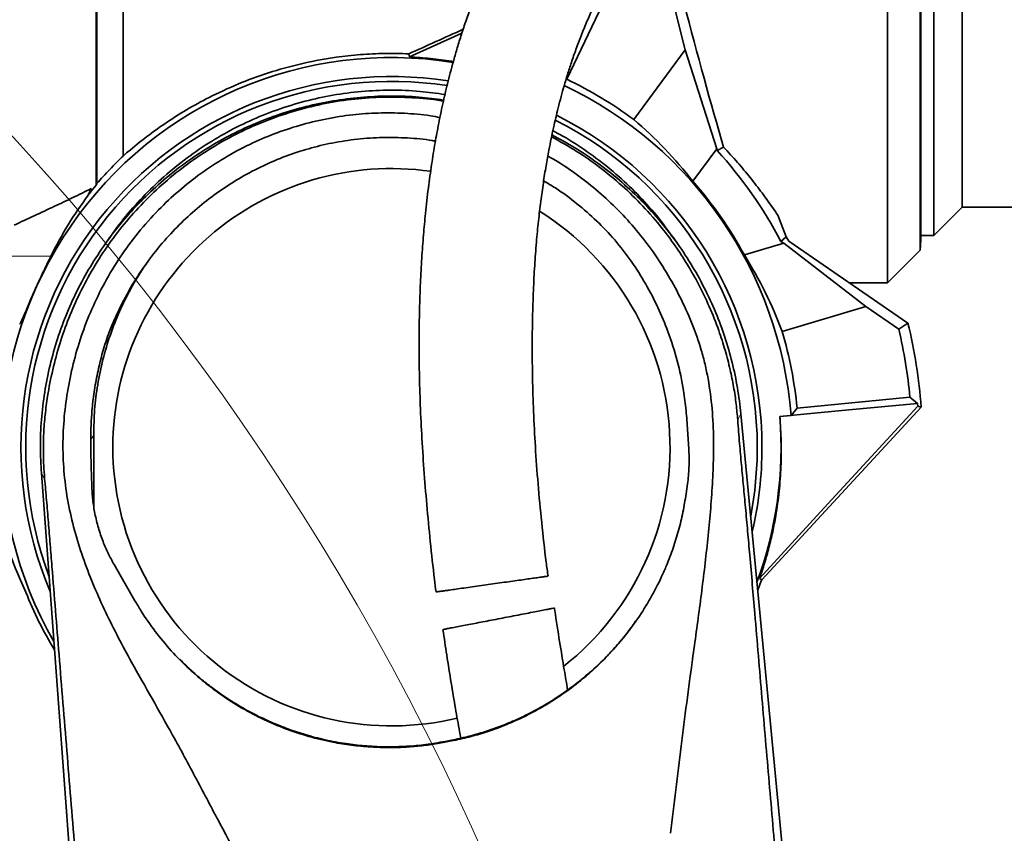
# Model space of a CAD drawing. Header units: millimetres. Extents: x 0 to 14900, y 0 to 10500.
# Tile 14 of 46: x 3585 to 4019, y 6279 to 6638. Entities that reach past the tile are written whole.
import ezdxf

# ---------------------------------------------------------------- set-up
doc = ezdxf.new("R2010")
doc.units = ezdxf.units.MM
doc.header["$LTSCALE"] = 25
doc.linetypes.add('PHANTOM', pattern=[12.7, 6.35, -1.27, 1.27, -1.27, 1.27, -1.27])
doc.styles.add('SLDTEXTSTYLE0', font='TXT', dxfattribs={"width": 0.605})
doc.dimstyles.new('SLDDIMSTYLE0', dxfattribs={"dimtxt": 87.5, "dimasz": 87.5, "dimexe": 0, "dimexo": 0.0625, "dimgap": 21.875, "dimtad": 1, "dimdec": 0, "dimrnd": 1e-09, "dimzin": 12, "dimdsep": 46, "dimtxsty": 'SLDTEXTSTYLE0', "dimsah": 1, "dimcen": 0.09, "dimadec": 0, "dimazin": 3, "dimtfac": 1, "dimtofl": 0, "dimtmove": 0, "dimatfit": 3, "dimfxl": 1, "dimfrac": 2, "dimtolj": 1, "dimtzin": 12, "dimarcsym": 0})

# ---------------------------------------------------------------- blocks, each defined once
blk = doc.blocks.new('_D_4')
at = {"color": 7, "linetype": 'Continuous', "lineweight": 0}
for p, q in [((3798.89, 7609.14), (6718.31, 7609.14)), ((6680.81, 7609.14), (6680.81, 4544.27)), ((3927.69, 4544.27), (6718.31, 4544.27))]:
    blk.add_line(p, q, dxfattribs=at)
at = {"color": 7, "linetype": 'Continuous', "lineweight": 18}
for points in [[(6680.81, 7609.14), (6668.31, 7521.64), (6693.31, 7521.64)], [(6680.81, 4544.27), (6693.31, 4631.77), (6668.31, 4631.77)]]:
    blk.add_solid(points, dxfattribs=at)
at = {"color": 7, "linetype": 'Continuous', "lineweight": 18, "insert": (6568.02, 5943.02), "char_height": 87.5, "attachment_point": 1, "rotation": 90, "style": 'SLDTEXTSTYLE0'}
blk.add_mtext('3065', dxfattribs=at)

msp = doc.modelspace()

# ---------------------------------------------------------------- linework, layer by layer
at = {"color": 7, "linetype": 'Continuous', "lineweight": 35}
for p, q in [((3967.8889757, 6521.7675931), (3967.8889757, 6761.2675931)), ((3982.3359132, 6536.2145305), (3982.3359132, 6761.2675931)), ((3618.7806069, 6757.3507239), (3618.7806069, 6565.6038764)), ((3630.3889757, 6577.8041208), (3630.3889757, 6758.0887512)), ((3982.5756987, 6757.7452759), (3982.5756987, 6540.7899103)), ((3988.3889787, 6755.7675931), (3988.3889787, 6542.7675931)), ((4000.8889787, 6555.2675931), (4000.8889787, 6743.2675931)), ((3847.906528, 6656.8622085), (3826.3416381, 6611.6504767)), ((3874.0841362, 6642.2084436), (3878.6354365, 6624.6098714)), ((3756.5989549, 6622.9178191), (3756.8576846, 6621.580859)), ((3878.6354365, 6624.6098714), (3855.9027294, 6593.888381)), ((3878.6354365, 6624.6098714), (3892.4971863, 6580.9528274)), ((3826.3416381, 6611.6504767), (3825.9626905, 6611.5145368)), ((3881.919481, 6566.6578792), (3892.4971863, 6580.9528274)), ((3892.6869923, 6580.2189019), (3892.4971863, 6580.9528274)), ((3895.5062576, 6581.7404242), (3892.6869923, 6580.2189019)), ((3616.2926248, 6562.3559306), (3618.5635428, 6564.9901426)), ((3618.7806069, 6565.6038764), (3618.5635428, 6564.9901426)), ((3615.0348356, 6560.5214044), (3616.3223432, 6563.4075673)), ((3616.3223432, 6563.4075673), (3616.2926284, 6562.356067)), ((3923.1007848, 6542.1213668), (3919.4942572, 6551.6519446)), ((3988.3889787, 6542.7675931), (4000.8889787, 6555.2675931)), ((4000.8889787, 6555.2675931), (4244.5419106, 6555.2675931)), ((3982.5756987, 6542.7675931), (3988.3889787, 6542.7675931)), ((3624.5734901, 6541.9406699), (3621.9856436, 6538.2487928)), ((3875.7923079, 6538.2487928), (3873.2044621, 6541.9406689)), ((3922.0823279, 6539.2747485), (3904.6988738, 6534.1255348)), ((3923.1007848, 6542.1213668), (3920.8548005, 6540.1184048)), ((3922.0823279, 6539.2747485), (3920.8548005, 6540.1184048)), ((3922.0823279, 6539.2747485), (3958.3655324, 6511.3173761)), ((3923.1007848, 6542.1213668), (3924.3611813, 6540.1886215)), ((3924.3611813, 6540.1886215), (3976.932734, 6504.0571943)), ((3982.3359132, 6536.2145305), (3982.5756987, 6540.7899103)), ((3967.8889757, 6521.7675931), (3982.3359132, 6536.2145305)), ((3951.1639439, 6521.7675931), (3967.8889757, 6521.7675931)), ((3921.3889223, 6500.3644052), (3958.3655324, 6511.3173761)), ((3958.3655324, 6511.3173761), (3972.9232758, 6501.3121162)), ((3976.932734, 6504.0571943), (3972.9232758, 6501.3121162)), ((3927.9693438, 6466.5110713), (3977.8301014, 6471.3121162)), ((3977.8301014, 6471.3121162), (3981.1669691, 6468.5428088)), ((3912.363767, 6390.7739298), (3982.7566498, 6466.9245214)), ((3925.3290926, 6463.3347596), (3927.9693438, 6466.5110713)), ((3981.1669691, 6468.5428088), (3981.2647677, 6467.4433944)), ((3981.2647677, 6467.4433944), (3982.7566498, 6466.9245214)), ((3903.1882013, 6463.9899911), (3942.0908684, 6056.2675931)), ((3920.3514199, 6462.8554642), (3925.3290926, 6463.3347596)), ((3617.4189617, 6454.7947209), (3617.5243502, 6422.7921442)), ((3649.6217957, 5691.8220304), (3594.3132435, 6437.8070956)), ((3878.9836618, 6428.714226), (3879.5935204, 6433.0381435)), ((3626.4117571, 6397.4881258), (3635.6115761, 6381.5354345)), ((3912.363767, 6390.7739298), (3912.183032, 6390.2707805)), ((3912.1817068, 6390.2675931), (3910.619092, 6386.1099688)), ((3912.1817068, 6390.2675931), (3912.183032, 6390.2707805)), ((3772.5042247, 6319.0728119), (3775.3536189, 6319.625222)), ((3775.4366478, 6319.9566223), (3772.5872536, 6319.4042123))]:
    msp.add_line(p, q, dxfattribs=at)
at = {"color": 8, "linetype": 'Continuous', "lineweight": 18}
for p, q in [((3542.8889757, 6533.5903486), (3598.5516309, 6533.5903486)), ((3901.756062, 6461.3517544), (3903.1882013, 6463.9899911)), ((3616.1362087, 6452.5526784), (3617.4189617, 6454.7947209)), ((3595.7626407, 6435.3852719), (3594.3132435, 6437.8070956)), ((3772.5042247, 6319.0728119), (3772.5872536, 6319.4042123)), ((3775.3536189, 6319.625222), (3775.4366478, 6319.9566223))]:
    msp.add_line(p, q, dxfattribs=at)
at = {"color": 7, "linetype": 'Continuous', "lineweight": 35, "flags": 128}
for points in [[(3756.8576846, 6621.580859), (3773.4676965, 6629.084669), (3779.9787234, 6632.0261185)], [(3981.2647677, 6467.4433944), (3960.6317707, 6444.9639048), (3939.9987751, 6422.4844154), (3919.3657814, 6400.0049263), (3911.4184975, 6391.3464209)], [(3920.3514199, 6462.8554642), (3935.5553079, 6464.2773012), (3950.7591954, 6465.6991376), (3981.1669691, 6468.5428088)], [(3911.4184975, 6391.3464209), (3911.6554434, 6391.2029951), (3912.363767, 6390.7739298)]]:
    msp.add_lwpolyline(points, dxfattribs=at)
at = {"color": 7, "linetype": 'Continuous', "lineweight": 18}
for centre, radius, start, end in [((3748.8889757, 5324.2675931), 2284.8733767, 5, 155), ((2729.2927153, 5799.7131376), 1159.8733767, 4.9292866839, 55.0707133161)]:
    msp.add_arc(centre, radius, start, end, dxfattribs=at)
at = {"color": 7, "linetype": 'PHANTOM', "lineweight": 18}
msp.add_arc((3748.8889757, 5324.2675931), 1470.0106292, 56.0053995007, 103.9946004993, dxfattribs=at)
at = {"color": 7, "linetype": 'Continuous', "lineweight": 35}
for radius, start, end in [(172, 80.90007876, 209.928910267), (163.5919107, 81.197644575, 202.892052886), (161.5, 81.260677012, 200.551054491), (177, 4.558419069, 64.454324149), (179.9086318, 53.5, 64.5), (163.5919107, 0, 63.569927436), (161.5, 0, 63.391076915), (194.4893695, 27.847823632, 42.322918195), (123, 81.905998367, 180), (177.4192622, 28.573809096, 41.426190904), (123, 308.192017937, 57.866487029), (234.5332729, 4.317620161, 13.509772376), (179.9086318, 5.5, 16.5), (230, 5.5, 13.078189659), (172, 339.76168794, 4.531044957), (123, 180, 283.646121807), (161.5, 349.139543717, 0), (163.5919107, 346.798545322, 0), (173.6246412, 201.629996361, 211.021862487)]:
    msp.add_arc((3748.8889757, 6449.2675931), radius, start, end, dxfattribs=at)
for centre, major_axis, ratio, start_param, end_param in [((3883.8968985, 6649.2675931), (-33.0616797, 127.488968), 0.0507297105, 1.5905187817, 2.1157996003), ((3798.6530144, 6649.2675931), (280.2232288, 127.3551274), 0.0216838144, 4.5518993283, 4.6378497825), ((3739.1441248, 6456.4784035), (145.2744618, -107.4974469), 0.9977476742, 1.2948807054, 1.5036670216), ((3748.8889757, 6459.745313), (0, 167.7585087), 0.9980476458, 0.9263934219, 1.1149899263), ((3802.3487389, 6439.414083), (220.3571658, -40.6154353), 0.970125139, 2.728920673, 2.7391027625), ((3752.3319857, 6437.6441863), (-51.3277654, 173.2796319), 0.9977476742, 4.7795182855, 4.9883046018), ((3748.8889757, 6462.5397717), (0, 179.3431217), 0.9972579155, 1.4941763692, 2.0162443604)]:
    msp.add_ellipse(centre, major_axis=major_axis, ratio=ratio, start_param=start_param, end_param=end_param, dxfattribs=at)
for points, knots in [([(3947.2134636, 6815.0873038), (3946.9396547, 6815.0626564), (3945.5860958, 6814.9408131), (3943.4699159, 6814.5746109), (3940.881884, 6814.0673396), (3938.7513513, 6813.5616646), (3936.8799285, 6813.0668224), (3935.052312, 6812.5344558), (3932.6820918, 6811.7826992), (3929.7553702, 6810.7491051), (3926.2388136, 6809.3545232), (3922.5054435, 6807.7165915), (3918.4186577, 6805.7505763), (3913.9690011, 6803.4168132), (3909.3340297, 6800.7835484), (3904.7275884, 6797.9721418), (3900.3456678, 6795.126892), (3896.5581871, 6792.5321874), (3893.4202953, 6790.2921797), (3890.9903173, 6788.5048055), (3888.8246568, 6786.872967), (3886.6289, 6785.1822745), (3884.2208356, 6783.2832875), (3881.5183775, 6781.0960686), (3878.5762533, 6778.6484273), (3875.4444622, 6775.9640542), (3872.2685501, 6773.158336), (3869.1695206, 6770.3399065), (3866.1610263, 6767.5267059), (3863.2455429, 6764.7268202), (3859.4376517, 6760.9749959), (3854.6946962, 6756.123018), (3848.9566187, 6749.9490411), (3843.4125698, 6743.6684454), (3838.1055522, 6737.3502688), (3832.9731329, 6730.9315639), (3827.9743519, 6724.3584775), (3823.0288307, 6717.5199838), (3818.2228306, 6710.5164879), (3814.4293055, 6704.6746466), (3811.6507352, 6700.2183495), (3809.822742, 6697.2162101), (3808.0521122, 6694.2385739), (3806.3384168, 6691.2876731), (3804.681697, 6688.3667078), (3803.1357746, 6685.5757444), (3801.7929403, 6683.0961102), (3800.7600302, 6681.1520705), (3800.022878, 6679.7452665), (3799.4096167, 6678.5636755), (3798.7156555, 6677.2135519), (3797.8037096, 6675.4152568), (3796.5053082, 6672.8086684), (3794.7833155, 6669.2579077), (3792.6137338, 6664.6103879), (3790.057492, 6658.867098), (3787.3129282, 6652.3120461), (3784.6043939, 6645.3619679), (3782.1820141, 6638.6678632), (3780.0614323, 6632.3573976), (3778.2134476, 6626.4566883), (3776.6108354, 6620.9838582), (3775.1889597, 6615.8127028), (3773.9399212, 6610.9830423), (3772.816785, 6606.3763838), (3771.7804543, 6601.8800328), (3770.7621288, 6597.1928878), (3769.5196668, 6591.0891272), (3768.0927571, 6583.3760938), (3766.55262, 6573.855217), (3765.118719, 6563.4676922), (3763.9338581, 6553.080119), (3762.9754468, 6542.7472166), (3762.2214986, 6532.5059295), (3761.6263125, 6521.509532), (3761.22254, 6509.6829151), (3761.0493463, 6497.0390434), (3761.142526, 6483.6026797), (3761.5266245, 6469.4867508), (3762.210379, 6454.7241039), (3763.1921514, 6439.4390062), (3764.4606035, 6423.6646839), (3766.029804, 6407.4413224), (3767.4064483, 6394.6270588), (3768.3448634, 6387.2196187), (3768.5775462, 6385.3829222)], [0, 0, 0, 0, 0.002282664, 0.0112842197, 0.0187885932, 0.0246362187, 0.0299911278, 0.035534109, 0.0412689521, 0.0519396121, 0.0631590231, 0.0752845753, 0.0887242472, 0.1038185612, 0.1199982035, 0.1356751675, 0.1506155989, 0.1647451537, 0.1746302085, 0.1830112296, 0.189886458, 0.1971363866, 0.2059209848, 0.2150543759, 0.2254320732, 0.2367767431, 0.247959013, 0.2588542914, 0.2694534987, 0.279748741, 0.2897332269, 0.3098840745, 0.3303213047, 0.3512264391, 0.3698115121, 0.3877998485, 0.4059182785, 0.4243835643, 0.4431200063, 0.4611881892, 0.4685770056, 0.4757811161, 0.4828015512, 0.4896394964, 0.4962962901, 0.5027689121, 0.5083969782, 0.5127225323, 0.5155032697, 0.5175364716, 0.5203548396, 0.5241836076, 0.529012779, 0.5368280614, 0.5463020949, 0.5573933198, 0.5710804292, 0.5842955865, 0.5964960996, 0.607715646, 0.6179927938, 0.6273614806, 0.6358509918, 0.6442020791, 0.6515446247, 0.6586954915, 0.6663103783, 0.6743874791, 0.6881887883, 0.7031697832, 0.7193518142, 0.7367636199, 0.7513791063, 0.7671001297, 0.7839787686, 0.8020241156, 0.8216025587, 0.842399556, 0.8644172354, 0.8876701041, 0.9121574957, 0.9373784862, 0.9636936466, 0.990997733, 1, 1, 1, 1]), ([(3618.5635428, 6564.9901426), (3618.5635392, 6568.0871784), (3618.563532, 6574.3007726), (3618.5636027, 6584.3078784), (3618.5635047, 6594.8035952), (3618.5635632, 6605.5115074), (3618.5635903, 6616.2757929), (3618.5635027, 6627.0603622), (3618.5635799, 6638.0860329), (3618.5635788, 6649.4857573), (3618.56351, 6659.1644724), (3618.5635559, 6667.0566628), (3618.5635803, 6673.0074173), (3618.5635771, 6678.962269), (3618.5635472, 6684.9168821), (3618.5635201, 6690.8246399), (3618.5635594, 6698.4783554), (3618.5635882, 6705.9145164), (3618.5635537, 6713.091925), (3618.5635197, 6718.4205311), (3618.5635351, 6723.6668864), (3618.5635696, 6728.8250765), (3618.5635804, 6733.8536516), (3618.5635611, 6738.6806783), (3618.5635261, 6743.2968805), (3618.5635283, 6747.7049279), (3618.5635635, 6751.9548316), (3618.5635812, 6756.0631014), (3618.5635695, 6760.0131494), (3618.5635343, 6763.7974122), (3618.5635209, 6767.3830217), (3618.5635603, 6771.0817049), (3618.5635852, 6774.8066104), (3618.5635564, 6778.4528804), (3618.5635116, 6781.7460569), (3618.5635413, 6783.5939561), (3618.5635562, 6784.5193681)], [0, 0, 0, 0, 0.04232401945, 0.08491483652, 0.12834135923, 0.17205611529, 0.21278001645, 0.25374026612, 0.29544193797, 0.33739818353, 0.38180944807, 0.40415487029, 0.42653918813, 0.44936927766, 0.47224068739, 0.49523808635, 0.51827807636, 0.56269571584, 0.58504360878, 0.60743034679, 0.63026306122, 0.65313740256, 0.67613774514, 0.6991803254, 0.72139672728, 0.7436514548, 0.76602250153, 0.7884325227, 0.81128994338, 0.83418885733, 0.8572143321, 0.88028255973, 0.90997961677, 0.93976781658, 0.9698362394, 1, 1, 1, 1]), ([(3818.0218907, 6392.3619754), (3817.7499914, 6394.3947616), (3816.7048082, 6402.2088115), (3815.1967236, 6415.8165511), (3813.5817884, 6432.8391204), (3812.3920465, 6449.1882062), (3811.5861379, 6464.7467353), (3811.1351388, 6479.4489608), (3810.9948688, 6493.2464471), (3811.127465, 6506.1348602), (3811.500821, 6518.1244977), (3812.0827733, 6529.2266473), (3812.8415015, 6539.4635604), (3813.7459761, 6548.9125272), (3814.7713765, 6557.6628919), (3815.8966358, 6565.7902555), (3817.095743, 6573.3105211), (3818.2675886, 6579.819104), (3819.3743372, 6585.4029107), (3820.3893217, 6590.1487928), (3821.4229527, 6594.6607498), (3822.5487701, 6599.2672153), (3823.7732922, 6603.9480542), (3825.142129, 6608.8344674), (3826.6480601, 6613.8597719), (3828.3884315, 6619.2646211), (3830.3933883, 6625.028881), (3832.6846136, 6631.106927), (3835.1496096, 6637.1529489), (3837.6070841, 6642.7681686), (3839.851355, 6647.6046899), (3841.80045, 6651.6116787), (3843.4145344, 6654.8083626), (3844.6801477, 6657.2445398), (3845.7826967, 6659.3235741), (3846.9851285, 6661.548134), (3848.5342219, 6664.3451709), (3850.4982041, 6667.7850431), (3852.8925673, 6671.8310915), (3855.6276505, 6676.268443), (3858.9769252, 6681.476331), (3862.6719023, 6686.94331), (3866.5395474, 6692.3756151), (3870.0064043, 6697.0327499), (3873.0953693, 6701.0272861), (3875.4356207, 6703.9558479), (3877.1602951, 6706.0672018), (3878.4658781, 6707.6441573), (3879.9623942, 6709.4252894), (3881.7636552, 6711.5311646), (3883.8864295, 6713.9608745), (3886.3105835, 6716.6682505), (3888.8970029, 6719.478618), (3891.9531246, 6722.7073563), (3895.2597309, 6726.0833004), (3898.7130459, 6729.4756788), (3901.7643823, 6732.371159), (3904.4140091, 6734.809342), (3908.7416729, 6738.6860298), (3912.7041223, 6742.0326874), (3916.4138452, 6744.9918657), (3917.978956, 6746.2155219), (3919.4888564, 6747.3726231), (3920.954485, 6748.473906), (3922.4995407, 6749.6120091), (3924.2398256, 6750.8652042), (3926.2125232, 6752.2464124), (3928.3964858, 6753.7259418), (3930.7009586, 6755.2286946), (3933.01669, 6756.6735363), (3935.187251, 6757.9658651), (3937.1318734, 6759.0706589), (3938.9242536, 6760.0424141), (3940.5727789, 6760.8935422), (3942.1832108, 6761.6839097), (3943.7945324, 6762.4325542), (3945.5128343, 6763.1788673), (3947.2812635, 6763.8832667), (3948.8249108, 6764.4336183), (3950.0262771, 6764.8159327), (3950.8804362, 6765.0630068), (3951.649165, 6765.2599678), (3952.1450319, 6765.3757706), (3952.3872682, 6765.4257223), (3952.4119554, 6765.4459157), (3952.4145447, 6765.4480337)], [0, 0, 0, 0, 0.0110235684, 0.0423747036, 0.072338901, 0.1007993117, 0.1276686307, 0.1528861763, 0.1764179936, 0.1982805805, 0.2185250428, 0.2372145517, 0.2544168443, 0.2702545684, 0.2850740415, 0.2989484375, 0.3119057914, 0.3239680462, 0.332984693, 0.3414465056, 0.3493594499, 0.3574142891, 0.3667414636, 0.3755232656, 0.3852537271, 0.3959752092, 0.4077479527, 0.4206457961, 0.4345905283, 0.4476206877, 0.4590377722, 0.4687418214, 0.4767067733, 0.4827825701, 0.487170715, 0.49266179, 0.5000742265, 0.5092700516, 0.5204176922, 0.5335635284, 0.5471210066, 0.5662910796, 0.5836078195, 0.5989697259, 0.6124001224, 0.6243987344, 0.6297871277, 0.6350763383, 0.6415516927, 0.6494130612, 0.6586676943, 0.669321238, 0.6810980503, 0.6924567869, 0.7092490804, 0.7243187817, 0.7376525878, 0.7492475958, 0.7591172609, 0.7945639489, 0.8017329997, 0.8088046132, 0.815605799, 0.8221179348, 0.8286749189, 0.8366644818, 0.8462069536, 0.8562769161, 0.8675624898, 0.879162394, 0.8898002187, 0.8994887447, 0.9082547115, 0.9171294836, 0.9251862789, 0.9341040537, 0.9440646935, 0.9549643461, 0.9658781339, 0.9731017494, 0.9795255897, 0.9852026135, 0.9914454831, 0.9991027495, 1, 1, 1, 1]), ([(3756.5989549, 6622.9178191), (3753.0279373, 6623.0111772), (3745.8824285, 6623.1979843), (3735.169636, 6622.6498276), (3723.2716167, 6621.369498), (3710.2555109, 6618.9788919), (3696.2762688, 6615.2171656), (3682.679877, 6610.3690501), (3670.4380584, 6604.8682018), (3659.5492143, 6598.9639336), (3649.9208854, 6592.9400671), (3640.820693, 6586.4571412), (3634.421352, 6581.3197337), (3631.0664082, 6578.3947379), (3630.3889757, 6577.8041208)], [0, 0, 0, 0, 0.0766983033, 0.1534712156, 0.230168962, 0.3336586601, 0.4375449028, 0.5413950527, 0.6448353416, 0.7282436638, 0.8119343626, 0.8955748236, 0.9789143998, 1, 1, 1, 1]), ([(3776.1980258, 6619.4315728), (3775.9207077, 6619.484961), (3772.6033962, 6620.1235961), (3766.1524777, 6620.9135611), (3759.9589688, 6621.3582096), (3756.8576846, 6621.580859)], [0, 0, 0, 0, 0.0435609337, 0.5210809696, 1, 1, 1, 1]), ([(3594.3167994, 6437.8073588), (3594.1141612, 6441.6264973), (3593.6964845, 6449.4984858), (3594.2228, 6461.4412959), (3595.646408, 6473.5373684), (3598.0267689, 6485.4858796), (3601.3267823, 6497.2123495), (3605.5380794, 6508.6439675), (3610.6435425, 6519.7051154), (3616.6011787, 6530.3314227), (3623.3692644, 6540.4608438), (3630.906629, 6550.0317031), (3639.1718933, 6558.9818231), (3648.1218596, 6567.2473794), (3657.6926651, 6574.7850854), (3667.8221249, 6581.5535484), (3678.448565, 6587.5115392), (3689.5099703, 6592.6174821), (3700.9419566, 6596.8287846), (3712.6690354, 6600.1304605), (3724.6176062, 6602.5059787), (3736.7160553, 6603.9486565), (3748.8868847, 6604.414703), (3760.6658519, 6604.0119018), (3768.3095508, 6602.9816777), (3771.9312636, 6602.4935402)], [0, 0, 0, 0, 0.0413420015, 0.0852139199, 0.1290840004, 0.1729506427, 0.2168098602, 0.2606602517, 0.3045004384, 0.3483294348, 0.3921466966, 0.4359494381, 0.4797375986, 0.5235113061, 0.5672712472, 0.6110185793, 0.6547522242, 0.6984738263, 0.7421851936, 0.7858885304, 0.8295863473, 0.8732787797, 0.9169685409, 0.9606583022, 1, 1, 1, 1]), ([(3595.7626407, 6435.3852719), (3595.6066525, 6437.3754868), (3595.2732158, 6441.6297243), (3595.134185, 6448.3329392), (3595.317176, 6455.7553464), (3595.9252846, 6463.5863513), (3597.1616522, 6472.9851083), (3599.2099887, 6483.4967869), (3602.3303312, 6495.0341023), (3606.3209936, 6506.343812), (3611.2606402, 6517.5246796), (3617.1577881, 6528.4354145), (3624.0221016, 6539.0167337), (3631.7853622, 6549.0955919), (3640.4326007, 6558.5727036), (3649.9071684, 6567.3621838), (3660.1776351, 6575.4092833), (3671.229657, 6582.6458588), (3682.8151794, 6588.8583873), (3694.7711471, 6593.9957945), (3707.0026607, 6598.0764397), (3719.6743827, 6601.1461631), (3732.5028862, 6603.0980335), (3745.3497707, 6603.9536386), (3758.0883721, 6603.618855), (3766.9462543, 6602.9455493), (3771.4877327, 6602.0693243), (3771.8187595, 6602.0054566)], [0, 0, 0, 0, 0.0220240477, 0.047078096, 0.0721564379, 0.1018425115, 0.1315339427, 0.1741790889, 0.2168365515, 0.2601220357, 0.3034055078, 0.3484742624, 0.3935437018, 0.4390661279, 0.4853064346, 0.5315011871, 0.5780188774, 0.6255671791, 0.6734792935, 0.7192738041, 0.7653939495, 0.8120174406, 0.8593357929, 0.9047962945, 0.9502583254, 0.9963743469, 1, 1, 1, 1]), ([(3624.6440614, 6541.8923157), (3625.3432067, 6542.9291804), (3628.4188573, 6547.4905114), (3634.6706062, 6555.0417468), (3643.5370374, 6564.4290922), (3653.3457006, 6573.0859756), (3663.8091234, 6580.8486869), (3674.7958292, 6587.6353448), (3686.2199369, 6593.4376294), (3698.2292556, 6598.2952496), (3710.5542936, 6602.0798238), (3723.0750182, 6604.7911342), (3735.6819471, 6606.4477208), (3748.5177663, 6607.0158974), (3760.8521462, 6606.5896269), (3768.8198558, 6605.4526213), (3772.4925316, 6604.9285243)], [0, 0, 0, 0, 0.0221394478, 0.0973949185, 0.1731792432, 0.250646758, 0.328695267, 0.4036059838, 0.4790421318, 0.555306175, 0.6327062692, 0.7070443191, 0.7818993, 0.8575632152, 0.9343444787, 1, 1, 1, 1]), ([(3693.9826336, 6244.3195334), (3686.9919818, 6257.2720793), (3676.5060321, 6276.700846), (3662.8347746, 6302.7657797), (3652.9208777, 6321.152315), (3643.2083773, 6338.2956445), (3635.0769362, 6352.6086124), (3628.2282506, 6365.2830969), (3622.6703998, 6376.3422092), (3617.5763492, 6387.644727), (3613.0531802, 6399.2401527), (3609.2464491, 6411.0867205), (3606.2775683, 6423.2505035), (3604.3911537, 6435.6838062), (3603.6645463, 6448.4076217), (3604.1239413, 6461.0831768), (3605.6785221, 6473.6790942), (3608.2212224, 6486.0404736), (3611.7959255, 6498.3147958), (3616.4256202, 6510.3269915), (3622.1778952, 6522.0441702), (3629.0052377, 6533.2974701), (3636.9427814, 6544.0664651), (3645.6064682, 6553.7996155), (3654.8950585, 6562.5361921), (3664.6089146, 6570.2099145), (3675.1051277, 6577.1165898), (3685.940127, 6582.9393265), (3697.0515294, 6587.7257167), (3708.2495905, 6591.4792957), (3719.8712751, 6594.315057), (3731.5167461, 6596.1115894), (3743.1570383, 6596.9429723), (3754.6182208, 6596.7584603), (3763.7193921, 6596.0505741), (3768.8873157, 6595.0810456), (3770.2903064, 6594.8178375)], [0, 0, 0, 0, 0.0932453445, 0.1398676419, 0.1864926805, 0.225575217, 0.2646576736, 0.2907484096, 0.3168361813, 0.343082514, 0.3693250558, 0.3957442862, 0.4219806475, 0.448697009, 0.4754127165, 0.5026605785, 0.5289007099, 0.555572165, 0.5822420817, 0.609363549, 0.6364091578, 0.6640073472, 0.6916045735, 0.7197864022, 0.7450025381, 0.7707138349, 0.7964245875, 0.822658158, 0.846619, 0.871031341, 0.8954432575, 0.9203271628, 0.9436578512, 0.9674040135, 0.9911508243, 1, 1, 1, 1]), ([(3819.5770584, 6586.293969), (3823.2606521, 6584.2496638), (3830.6264635, 6580.1618172), (3841.0009032, 6572.8763147), (3850.8382545, 6564.7840283), (3860.0427269, 6555.7836676), (3867.7900098, 6546.835125), (3874.2188313, 6538.2187661), (3879.660522, 6529.9124984), (3884.713321, 6520.9943033), (3889.4281602, 6511.1861112), (3893.2462141, 6501.5537457), (3896.2558037, 6492.2010374), (3898.4144896, 6483.8870535), (3900.0259098, 6475.8722897), (3901.1451614, 6468.442585), (3901.5589865, 6463.6392446), (3901.756062, 6461.3517544)], [0, 0, 0, 0, 0.0807302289, 0.1614302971, 0.2426812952, 0.3247934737, 0.4080702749, 0.4695287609, 0.5309874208, 0.5985331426, 0.6660787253, 0.7396396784, 0.7971371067, 0.8546330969, 0.9046184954, 0.9545765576, 1, 1, 1, 1]), ([(3819.7481979, 6587.0940549), (3823.1545769, 6585.2562034), (3830.1342746, 6581.4904311), (3840.0793369, 6574.7737157), (3849.6576865, 6567.2504273), (3858.6056316, 6558.9810062), (3866.8714334, 6550.0319213), (3874.4086699, 6540.4607882), (3881.1767305, 6530.3314264), (3887.1345956, 6519.705156), (3892.1493299, 6508.8384747), (3896.2383116, 6497.819334), (3899.4207231, 6486.7312131), (3901.8363066, 6475.4431532), (3902.7341426, 6467.8074979), (3903.1830801, 6463.9895041)], [0, 0, 0, 0, 0.0747045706, 0.1530702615, 0.2314585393, 0.3098714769, 0.3883103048, 0.4667752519, 0.5452662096, 0.6237781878, 0.7023102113, 0.7767141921, 0.8511322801, 0.9255629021, 1, 1, 1, 1]), ([(3820.1381066, 6588.9168975), (3820.6968668, 6588.6419892), (3825.0448398, 6586.5028002), (3832.7494473, 6581.5842692), (3843.1659592, 6574.1126166), (3852.8795201, 6565.711603), (3861.7999516, 6556.5187684), (3868.5480595, 6548.5719784), (3872.015228, 6543.4577184), (3873.0951599, 6541.8647608)], [0, 0, 0, 0, 0.026117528, 0.2032326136, 0.3822172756, 0.5637651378, 0.7409117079, 0.9193008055, 1, 1, 1, 1]), ([(3768.3081285, 6584.363853), (3767.8409488, 6584.4564146), (3763.7945767, 6585.2581165), (3755.9980033, 6585.8567998), (3744.9650948, 6586.1493202), (3733.8073635, 6585.3914696), (3722.87621, 6583.7199152), (3712.300967, 6581.1655693), (3702.1496441, 6577.824634), (3692.215332, 6573.6268387), (3682.6642071, 6568.6260469), (3673.6018662, 6562.8957827), (3665.0561243, 6556.4888483), (3657.0114553, 6549.382369), (3649.2306378, 6541.3178421), (3641.8781361, 6532.293854), (3635.0719101, 6522.2215999), (3629.0473155, 6511.495726), (3625.8434498, 6503.9034599), (3624.235195, 6500.0923456)], [0, 0, 0, 0, 0.00791520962, 0.06855581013, 0.129195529, 0.19076417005, 0.25330169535, 0.31186051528, 0.37042003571, 0.42981663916, 0.49007446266, 0.5487284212, 0.60738360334, 0.66722430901, 0.72706641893, 0.79394920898, 0.8613604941, 0.93040668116, 1, 1, 1, 1]), ([(3618.7806069, 6565.6038764), (3620.6732794, 6567.7282414), (3624.4707931, 6571.9906298), (3628.4120384, 6575.8621551), (3630.3889757, 6577.8041208)], [0, 0, 0, 0, 0.4983977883, 1, 1, 1, 1]), ([(3817.9239848, 6577.7802028), (3818.6658269, 6577.3815317), (3822.8338929, 6575.1415838), (3829.9964752, 6570.2373566), (3839.3079464, 6563.0815816), (3848.0431209, 6555.0643546), (3856.187881, 6546.3022586), (3863.682786, 6536.7498749), (3870.4280857, 6526.5165501), (3876.4019742, 6515.6874477), (3881.6199169, 6504.2597402), (3885.1615664, 6494.2280509), (3887.3869799, 6485.8815646), (3889.19118, 6477.2644468), (3890.6113494, 6466.2106289), (3891.2043987, 6453.2120354), (3891.036021, 6440.6228138), (3890.134498, 6424.4316763), (3888.1876595, 6404.1787435), (3885.1863475, 6379.8920965), (3881.1307796, 6350.936886), (3876.6990412, 6317.2680353), (3873.6737332, 6291.6650853), (3872.160989, 6278.8628463)], [0, 0, 0, 0, 0.0076449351, 0.0429533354, 0.078836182, 0.1147196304, 0.1511879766, 0.1882982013, 0.2260011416, 0.2637078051, 0.3019892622, 0.3415811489, 0.3615776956, 0.3815744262, 0.4226901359, 0.4640975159, 0.5012856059, 0.5384804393, 0.6131696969, 0.688180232, 0.7632107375, 0.8815983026, 1, 1, 1, 1]), ([(3895.5062576, 6581.7404242), (3897.5820632, 6579.4945771), (3901.7470357, 6574.9884272), (3907.4082959, 6568.1804096), (3912.6294963, 6561.4335334), (3916.6034518, 6555.9072493), (3918.7591937, 6552.733968), (3919.4942572, 6551.6519446)], [0, 0, 0, 0, 0.217159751, 0.4357173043, 0.6588550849, 0.8836766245, 1, 1, 1, 1]), ([(3847.4736703, 6540.8527091), (3844.8690185, 6543.6468931), (3839.6417822, 6549.2544985), (3830.8195539, 6556.8387093), (3822.9736719, 6562.7683425), (3817.821464, 6565.7916571), (3816.0850538, 6566.8105823)], [0, 0, 0, 0, 0.280960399, 0.5638551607, 0.8530093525, 1, 1, 1, 1]), ([(3582.2604146, 6547.2596913), (3588.219541, 6550.0440307), (3596.904769, 6554.1021124), (3608.3088247, 6559.4423932), (3613.6509648, 6562.0857409), (3616.3223432, 6563.4075673)], [0, 0, 0, 0, 0.5221826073, 0.7610637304, 1, 1, 1, 1]), ([(3880.1821102, 6447.8328642), (3880.013983, 6450.7761076), (3879.6777454, 6456.6622972), (3879.0538963, 6465.4811012), (3877.7720998, 6475.7998697), (3875.2523675, 6487.4946104), (3871.3760854, 6499.7759917), (3866.6474045, 6511.0668203), (3861.2235894, 6521.4497356), (3854.9203986, 6531.4832328), (3849.9558878, 6537.7295821), (3847.4736703, 6540.8527091)], [0, 0, 0, 0, 0.0879458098, 0.175882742, 0.2637262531, 0.3981101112, 0.5324929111, 0.6477391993, 0.7629836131, 0.8814936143, 1, 1, 1, 1]), ([(3598.5516309, 6533.5903486), (3598.3899482, 6533.2608243), (3598.0653272, 6532.5992164), (3597.5181921, 6531.4908682), (3596.9315593, 6530.3006652), (3596.3159156, 6529.0459586), (3595.4708514, 6527.3109975), (3594.5929953, 6525.4835134), (3593.6893354, 6523.5669391), (3592.9921059, 6522.068151), (3592.2834268, 6520.5226463), (3591.5752297, 6518.9551148), (3590.8809046, 6517.3952291), (3590.2079948, 6515.8619382), (3589.556651, 6514.3584482), (3588.9235718, 6512.8801491), (3588.3332984, 6511.4888202), (3587.6100476, 6509.7740445), (3586.961816, 6508.232141), (3586.4030133, 6506.9205717), (3585.914275, 6505.7933699), (3585.5072796, 6504.894734), (3585.1572224, 6504.1929053), (3584.9150917, 6503.7635027), (3584.8039878, 6503.6487127), (3584.7480229, 6503.590891)], [0, 0, 0, 0, 0.0363703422, 0.0730231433, 0.1105201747, 0.1482891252, 0.1846535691, 0.258469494, 0.2959836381, 0.3349340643, 0.3741469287, 0.4141952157, 0.4545369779, 0.4937477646, 0.5332493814, 0.5737006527, 0.6144950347, 0.6516791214, 0.7274816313, 0.7662313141, 0.8008255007, 0.8713243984, 0.9073419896, 0.9533266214, 1, 1, 1, 1]), ([(3617.4189617, 6454.7947209), (3617.4950789, 6458.4708843), (3617.6478415, 6465.8487165), (3619.0506488, 6476.9358469), (3621.344109, 6488.0019625), (3624.5935566, 6498.8136926), (3628.7000147, 6509.2585979), (3633.7008459, 6519.229203), (3637.9920547, 6526.6378143), (3640.869231, 6530.5124339), (3641.508818, 6531.3737493)], [0, 0, 0, 0, 0.1351652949, 0.271268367, 0.4103350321, 0.5504274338, 0.6860039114, 0.8225358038, 0.9605502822, 1, 1, 1, 1]), ([(3624.235195, 6500.0923456), (3623.7787047, 6498.7793064), (3621.9457818, 6493.5071238), (3619.7357835, 6485.3772431), (3617.848369, 6475.7119238), (3616.5349015, 6465.8005427), (3615.9703602, 6454.9844002), (3616.2435802, 6443.345857), (3616.470033, 6436.0332286), (3616.5832711, 6432.3765382)], [0, 0, 0, 0, 0.0604702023, 0.2428030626, 0.3664597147, 0.4901173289, 0.6794612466, 0.839714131, 1, 1, 1, 1]), ([(3901.756062, 6461.3517544), (3901.8848622, 6459.6238239), (3902.1425284, 6456.1670811), (3902.6921128, 6449.5174669), (3903.4100622, 6441.4643835), (3904.2917146, 6432.0846276), (3905.2218624, 6422.3287074), (3906.1637997, 6412.1567426), (3907.1744544, 6400.817362), (3908.2179256, 6388.7182657), (3909.9960494, 6367.7283141), (3912.4458468, 6338.6173017), (3915.654869, 6301.280766), (3918.9012095, 6263.9012869), (3922.1981257, 6226.4955865), (3925.5495872, 6189.0851356), (3928.9591262, 6151.6739257), (3932.430409, 6114.2682429), (3935.9439227, 6076.9240675), (3939.4760006, 6039.6444781), (3944.1888935, 5990.0010286), (3952.383246, 5903.0421227), (3961.0997661, 5810.6172243), (3969.135673, 5725.0996341), (3973.3701876, 5680.3772704), (3976.9801317, 5642.3848143), (3979.3965894, 5616.6358992), (3981.4569485, 5594.2098112), (3982.9044561, 5578.5014189), (3983.8660342, 5568.4448635), (3984.2935821, 5563.9734031)], [0, 0, 0, 0, 0.0059260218, 0.0118550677, 0.0222611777, 0.0327327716, 0.0432083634, 0.0549428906, 0.0666781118, 0.081005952, 0.0953362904, 0.1368858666, 0.178444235, 0.2200376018, 0.2616473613, 0.3031999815, 0.3447787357, 0.3864329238, 0.4281064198, 0.4696563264, 0.5112068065, 0.5943059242, 0.7605041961, 0.8203727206, 0.8802429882, 0.9101718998, 0.9475858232, 0.9663025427, 0.985017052, 1, 1, 1, 1]), ([(3911.4184975, 6391.3464209), (3912.1751057, 6393.5999282), (3913.6896275, 6398.1108307), (3915.6046229, 6404.9985351), (3917.2551705, 6411.9703518), (3918.8432544, 6420.2377766), (3920.1706117, 6429.8231862), (3920.9667956, 6440.7603584), (3921.1123124, 6451.7987227), (3920.6053968, 6459.1648554), (3920.3514199, 6462.8554642)], [0, 0, 0, 0, 0.0979743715, 0.1961177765, 0.2947729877, 0.3935996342, 0.5436679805, 0.6943375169, 0.8468557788, 1, 1, 1, 1]), ([(3879.5935204, 6433.0381435), (3879.7479601, 6434.258776), (3880.0572091, 6436.7029607), (3880.2853936, 6440.3988015), (3880.3545407, 6444.1135834), (3880.2396336, 6446.5921012), (3880.1821102, 6447.8328642)], [0, 0, 0, 0, 0.2484965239, 0.4975874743, 0.7484888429, 1, 1, 1, 1]), ([(3653.537149, 5685.2797965), (3652.7182477, 5696.1195846), (3651.0803948, 5717.7998277), (3648.6504381, 5750.2862506), (3645.2129579, 5796.2064952), (3640.7523014, 5855.582393), (3635.2857068, 5928.389478), (3630.7488871, 5988.9705581), (3627.1409135, 6037.3265007), (3624.4372305, 6073.4924807), (3621.7169484, 6109.6795657), (3618.969469, 6145.8932511), (3616.3382427, 6180.1280937), (3613.8243797, 6212.3677188), (3611.4372689, 6242.59511), (3608.6902202, 6276.9042542), (3605.5724987, 6315.2577266), (3602.7345624, 6350.016946), (3600.5460458, 6377.1521933), (3599.2522622, 6393.3942518), (3598.2151499, 6406.4105908), (3597.4208916, 6416.1702996), (3596.6079261, 6425.8875069), (3596.0441557, 6432.2221235), (3595.7626407, 6435.3852719)], [0, 0, 0, 0, 0.0433256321, 0.0866539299, 0.1299823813, 0.2270464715, 0.3241105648, 0.4211735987, 0.4694086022, 0.5176526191, 0.5658907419, 0.6141161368, 0.6623355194, 0.7025446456, 0.7427584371, 0.7829664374, 0.8395601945, 0.8961565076, 0.9220751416, 0.9479949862, 0.9610062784, 0.974038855, 0.9870364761, 1, 1, 1, 1]), ([(3616.5832711, 6432.3765382), (3616.6873454, 6430.2915591), (3616.8954955, 6426.1215702), (3617.8920829, 6419.8755426), (3619.3989775, 6413.6763575), (3621.3877898, 6407.8443955), (3623.7086109, 6402.4240186), (3625.5090579, 6399.1364372), (3626.4117571, 6397.4881258)], [0, 0, 0, 0, 0.1708658, 0.3417341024, 0.5175493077, 0.6933653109, 0.846261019, 1, 1, 1, 1]), ([(3775.3536189, 6319.625222), (3777.9241225, 6320.1706412), (3783.065119, 6321.2614773), (3791.5268829, 6323.7496019), (3800.7233219, 6327.1416995), (3808.8618726, 6330.9497582), (3816.6981253, 6335.2303607), (3824.1791355, 6339.9398253), (3831.9418257, 6345.7532968), (3838.6282871, 6351.5536506), (3843.7248041, 6356.5580832), (3847.927931, 6361.1354686), (3852.4828322, 6366.5231745), (3857.7513244, 6373.5890894), (3863.3995501, 6382.6138419), (3867.4975704, 6390.5523274), (3870.7619865, 6397.97348), (3873.3301961, 6404.754671), (3875.7371235, 6412.5919764), (3877.684034, 6420.5816734), (3878.5504513, 6426.0033674), (3878.9836618, 6428.714226)], [0, 0, 0, 0, 0.0486319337, 0.0972636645, 0.1631323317, 0.2299624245, 0.2635394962, 0.3286958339, 0.3938530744, 0.4436332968, 0.4934138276, 0.52695668, 0.5596378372, 0.625261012, 0.6917847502, 0.7592236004, 0.7930949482, 0.8445169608, 0.8959395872, 0.9479695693, 1, 1, 1, 1]), ([(3774.5662889, 6386.2280246), (3775.491822, 6386.3587222), (3777.3688965, 6386.62379), (3780.7796363, 6387.1054318), (3784.5715309, 6387.6408977), (3788.5671903, 6388.2051379), (3792.6942714, 6388.7879366), (3796.7148554, 6389.3556965), (3800.636838, 6389.9095325), (3804.292481, 6390.4257579), (3807.6838206, 6390.9046601), (3810.7043713, 6391.331202), (3813.3109574, 6391.6992866), (3815.4292628, 6391.9984194), (3816.9626611, 6392.2149557), (3817.8664093, 6392.3425769), (3817.9073725, 6392.3483615), (3817.9255751, 6392.3509319)], [0, 0, 0, 0, 0.0677573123, 0.137418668, 0.205200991, 0.2751039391, 0.3402959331, 0.4074857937, 0.470966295, 0.5362662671, 0.6002402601, 0.6659420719, 0.7323736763, 0.8005433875, 0.8705980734, 0.9424982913, 1, 1, 1, 1]), ([(3768.6390653, 6385.3910219), (3768.6306638, 6385.3898355), (3768.6089723, 6385.3867723), (3769.4413489, 6385.504315), (3770.8765861, 6385.7069895), (3772.641677, 6385.9562438), (3773.9216782, 6386.136997), (3774.5662889, 6386.2280246)], [0, 0, 0, 0, 0.1561845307, 0.4032498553, 0.6575850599, 0.8275592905, 1, 1, 1, 1]), ([(3635.6115761, 6381.5354345), (3636.533274, 6379.9826564), (3639.3057748, 6375.3118434), (3644.5389075, 6367.8269614), (3651.5946723, 6359.29168), (3658.1490243, 6352.6400747), (3664.4019566, 6347.0683354), (3670.1589809, 6342.4683052), (3677.7006425, 6337.1884608), (3686.5261865, 6331.9465769), (3695.0309329, 6327.8499369), (3703.6808147, 6324.3649678), (3712.3928471, 6321.4911903), (3722.1739041, 6319.149848), (3731.2685223, 6317.678925), (3738.694658, 6316.9629839), (3745.6325837, 6316.6728448), (3752.0629308, 6316.7122846), (3758.8937784, 6317.119418), (3765.7222107, 6317.8655229), (3770.243551, 6318.6703818), (3772.5042247, 6319.0728119)], [0, 0, 0, 0, 0.034222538, 0.1029426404, 0.1726341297, 0.2433252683, 0.2788418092, 0.330323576, 0.3818051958, 0.4515644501, 0.5223816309, 0.5579719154, 0.6254853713, 0.6929980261, 0.7446474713, 0.7962966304, 0.831132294, 0.8731622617, 0.9151921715, 0.9575960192, 1, 1, 1, 1]), ([(3820.7501835, 6378.267764), (3820.7598227, 6378.2696222), (3820.7888503, 6378.2752182), (3819.9740831, 6378.1181474), (3818.3569512, 6377.8063967), (3816.0058575, 6377.3531529), (3813.0134629, 6376.7762791), (3809.6145744, 6376.1210414), (3805.8321129, 6375.3918585), (3801.9482, 6374.6431178), (3797.9343523, 6373.8693282), (3794.0074085, 6373.1122921), (3790.1388269, 6372.3665069), (3786.4629326, 6371.6578681), (3783.0097606, 6370.9921656), (3779.7448883, 6370.3627635), (3777.9413032, 6370.0150684), (3776.9950211, 6369.8326442)], [0, 0, 0, 0, 0.0385061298, 0.1159574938, 0.1905369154, 0.2675029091, 0.3382990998, 0.4114482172, 0.477491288, 0.5456592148, 0.6083946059, 0.6729996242, 0.734996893, 0.798703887, 0.8624269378, 0.9278199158, 1, 1, 1, 1]), ([(3826.6759582, 6342.1899845), (3826.1740844, 6345.1089188), (3824.959011, 6352.1758728), (3823.0689132, 6363.8379052), (3821.6222595, 6372.9352411), (3820.9047156, 6377.9242766), (3820.8532417, 6378.2821712)], [0, 0, 0, 0, 0.2443896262, 0.5916852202, 0.9707090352, 1, 1, 1, 1]), ([(3771.6209197, 6368.7973333), (3772.1692943, 6365.068233), (3773.3234032, 6357.2199697), (3775.1843996, 6345.6137513), (3777.0866051, 6334.3270233), (3778.5084127, 6326.1933161), (3779.3085427, 6321.8209529), (3779.4850159, 6320.8566034)], [0, 0, 0, 0, 0.2331640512, 0.4907169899, 0.7260181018, 0.9395717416, 1, 1, 1, 1]), ([(3776.9950211, 6369.8326442), (3776.1497814, 6369.6696988), (3774.4343865, 6369.339005), (3772.758913, 6369.0160073), (3771.7308111, 6368.8178098), (3771.6768903, 6368.8074149), (3771.6512348, 6368.8024691)], [0, 0, 0, 0, 0.254023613, 0.515535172, 0.7694916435, 1, 1, 1, 1]), ([(3857.0350943, 6373.0040425), (3856.1242912, 6371.6545475), (3853.9047394, 6368.3659399), (3849.8802109, 6363.4718466), (3844.8598517, 6357.8321978), (3838.9077656, 6351.9506359), (3831.9447023, 6345.9508242), (3824.6466067, 6340.5401198), (3817.3088789, 6335.8418005), (3810.0168789, 6331.8034607), (3802.8418328, 6328.4147373), (3795.884038, 6325.6184448), (3789.2001522, 6323.3510633), (3782.3834139, 6321.4168127), (3777.7546765, 6320.4438653), (3775.4366478, 6319.9566223)], [0, 0, 0, 0, 0.0493496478, 0.1202610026, 0.1913853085, 0.2774433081, 0.3724289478, 0.4679412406, 0.5503318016, 0.6338875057, 0.7178085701, 0.7879991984, 0.8584074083, 0.9290917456, 1, 1, 1, 1]), ([(3772.5872536, 6319.4042123), (3769.7617301, 6318.9119676), (3764.0974965, 6317.925181), (3755.4608144, 6317.1611748), (3746.7393565, 6316.9318586), (3738.1726562, 6317.295623), (3729.4861469, 6318.2325065), (3720.7175882, 6319.7773773), (3712.1373414, 6321.9285957), (3704.102174, 6324.5196627), (3696.6085253, 6327.4599112), (3688.5271101, 6331.223093), (3679.9710593, 6335.9845977), (3672.2069962, 6341.1730883), (3665.8372334, 6346.0892426), (3660.549832, 6350.5817844), (3657.2170382, 6353.868237), (3655.4844975, 6355.5766873)], [0, 0, 0, 0, 0.0668194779, 0.1339507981, 0.2019559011, 0.2702862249, 0.3340588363, 0.4061345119, 0.4785897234, 0.5413473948, 0.6043506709, 0.6678873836, 0.7513442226, 0.835361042, 0.888672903, 0.942127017, 1, 1, 1, 1])]:
    msp.add_open_spline(points, degree=3, knots=knots, dxfattribs=at)

# ---------------------------------------------------------------- dimensions: what is measured, and where the dimension line sits
at = {"color": 7, "linetype": 'Continuous', "lineweight": 18}
dim = msp.add_linear_dim(base=(6680.8096111, 4544.2675931), p1=(3748.8889757, 7609.1409698), p2=(3877.6889757, 4544.2675931), angle=90, dimstyle='SLDDIMSTYLE0', dxfattribs=at)
dim.commit()
dim.dimension.update_dxf_attribs({"geometry": '_D_4', "text_midpoint": (6680.8096111, 6076.7042815), "dimtype": 160})

doc.saveas('drawing.dxf')
